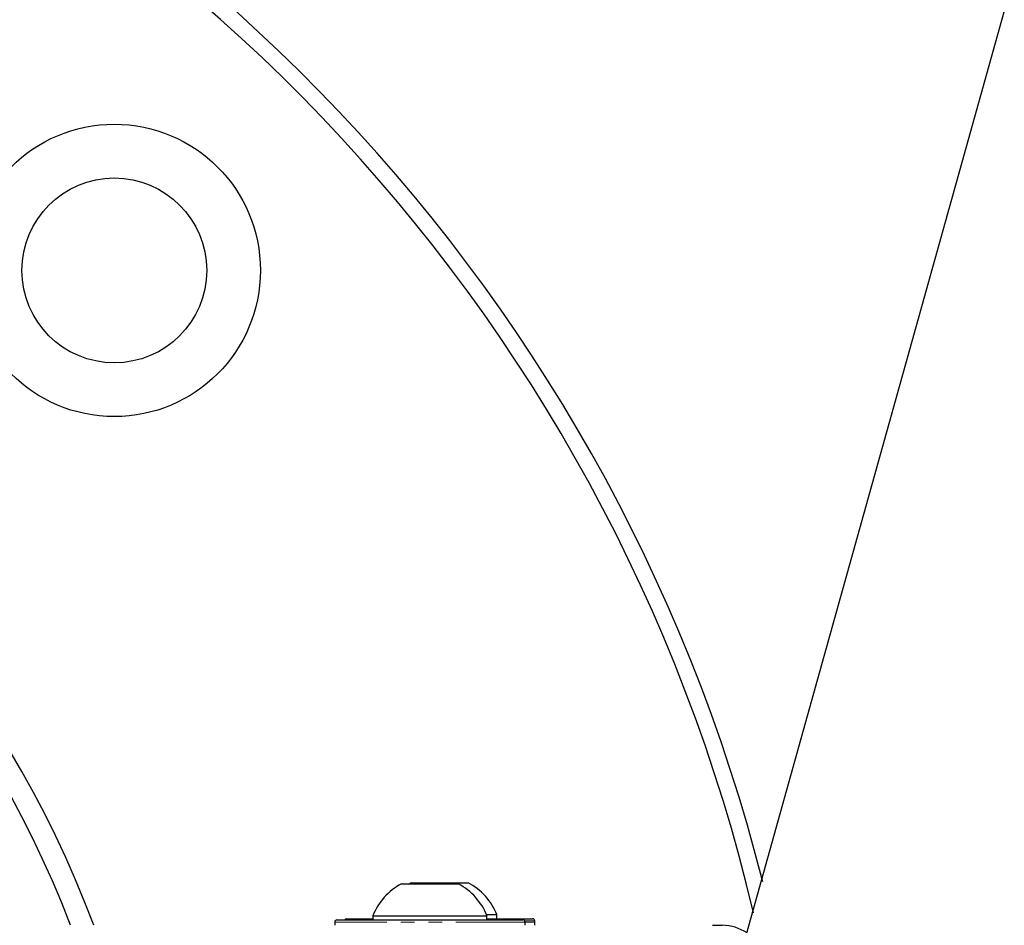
# Paper-space layout 'Surface plate' of a CAD drawing. Header units: millimetres. Extents: x 168 to 9474, y 459 to 8086.
# Tile 30 of 47: x 630 to 721, y 6121 to 6204. Entities that reach past the tile are written whole.
import ezdxf

# ---------------------------------------------------------------- set-up
doc = ezdxf.new("R2010")
doc.units = ezdxf.units.MM
doc.linetypes.add('PHANTOM', pattern=[12.7, 6.35, -1.27, 1.27, -1.27, 1.27, -1.27])

psp = doc.layouts.new('Surface plate')

# ---------------------------------------------------------------- linework, layer by layer
at = {"color": 7, "linetype": 'Continuous', "lineweight": 25}
for p, q in [((697.133, 6119.234), (1081.429, 7494.295)), ((665.545, 6124.391), (670.795, 6124.391)), ((666.445, 6124.491), (666.17, 6124.337)), ((666.445, 6124.491), (671.695, 6124.491)), ((662.92, 6121.471), (662.92, 6121.091)), ((662.92, 6121.471), (673.42, 6121.471)), ((673.379, 6121.571), (674.32, 6121.571)), ((673.42, 6121.091), (673.42, 6121.471)), ((674.32, 6121.191), (674.32, 6121.571)), ((659.42, 6120.891), (659.42, 6120.591)), ((659.42, 6120.891), (659.42, 6120.591)), ((659.62, 6121.091), (676.72, 6121.091)), ((660.52, 6121.191), (662.92, 6121.191)), ((673.42, 6121.191), (677.62, 6121.191)), ((676.92, 6120.591), (676.92, 6120.891)), ((676.92, 6120.591), (676.92, 6120.891)), ((677.82, 6120.591), (677.82, 6120.991)), ((677.82, 6120.591), (677.82, 6120.891)), ((694.17, 6120.591), (695.07, 6120.591))]:
    psp.add_line(p, q, dxfattribs=at)
at = {"color": 8, "linetype": 'PHANTOM', "lineweight": 18}
for p, q in [((676.92, 6120.891), (659.42, 6120.891)), ((677.82, 6120.991), (676.893, 6120.991)), ((677.82, 6120.891), (676.92, 6120.891))]:
    psp.add_line(p, q, dxfattribs=at)
at = {"color": 7, "linetype": 'Continuous', "lineweight": 25}
for radius in [13.44, 8.5]:
    psp.add_circle((639.138, 6180.801), radius, dxfattribs=at)
for centre, radius, start, end in [((543.679, 6085.341), 160, 14.20225, 135), ((543.679, 6085.341), 158.5, 13.27092, 135), ((543.679, 6085.341), 160, 135, 345.74694), ((543.679, 6085.341), 158.5, 135, 346.74539), ((543.679, 6085.341), 100, 20.6403, 339.3597), ((543.679, 6085.341), 98, 21.0814, 338.9186), ((668.17, 6119.392), 5.647, 117.70087, 158.38979), ((668.17, 6119.392), 5.647, 21.61021, 62.29913), ((669.07, 6119.492), 5.647, 21.61021, 62.29913), ((659.62, 6120.891), 0.2, 90, 180), ((660.52, 6120.991), 0.2, 90, 150), ((676.72, 6120.891), 0.2, 0, 90), ((677.62, 6120.991), 0.2, 0, 90), ((695.07, 6116.591), 4, 55.39683, 90)]:
    psp.add_arc(centre, radius, start, end, dxfattribs=at)

doc.saveas('drawing.dxf')
